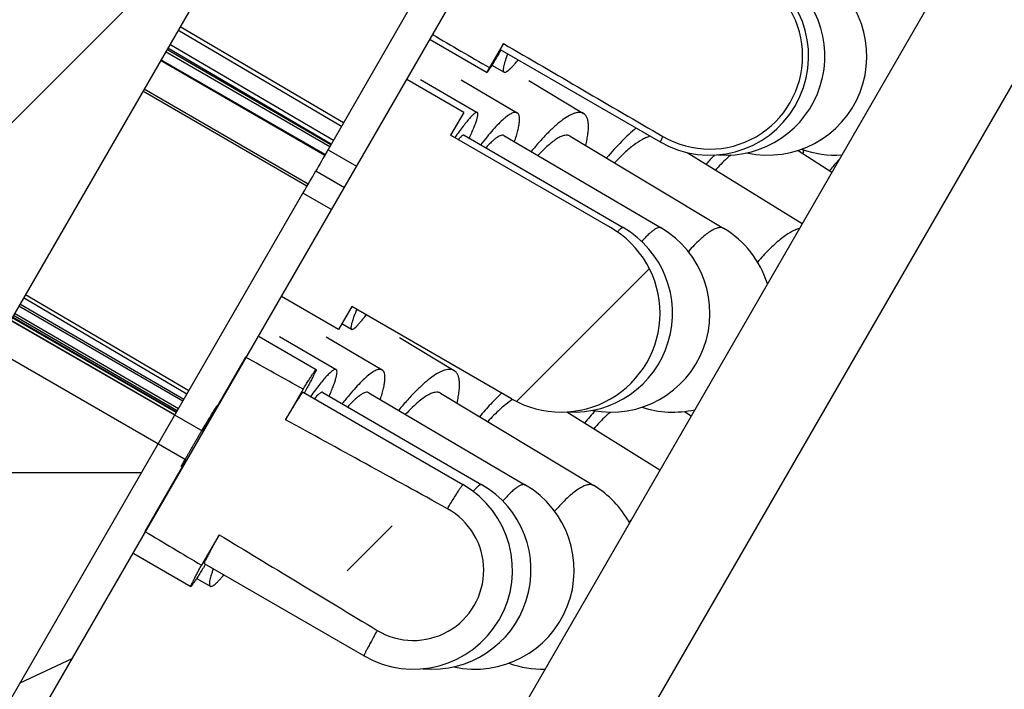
# Model space of a CAD drawing. Header units: millimetres. Extents: x 69 to 252, y -17 to 256.
# Tile 5 of 16: x 79 to 94, y 213 to 223. Entities that reach past the tile are written whole.
import ezdxf

# ---------------------------------------------------------------- set-up
doc = ezdxf.new("R2010")
doc.units = ezdxf.units.MM
doc.header["$LTSCALE"] = 23.1
doc.layers.get('0').update_dxf_attribs({"linetype": 'CONTINUOUS'})
doc.layers.add('00_COMPONENTS', color=7, linetype='CONTINUOUS')
pattern_1 = [(45, (0, 0), (-5.939696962, 5.939696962), [])]

msp = doc.modelspace()

# ---------------------------------------------------------------- hatches: boundary and pattern name
h = msp.add_hatch()
h.set_pattern_fill('DEFAULT__3', color=4, scale=8.4, angle=45, style=0, pattern_type=0)
h.set_pattern_definition(pattern_1)
edge = h.paths.add_edge_path()
edge.add_line((186.94010144, 210.3389332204), (184.74010144, 210.3389332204))
edge.add_line((186.94010144, 229.3389332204), (186.94010144, 210.3389332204))
edge.add_line((190.74010144, 229.3389332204), (186.94010144, 229.3389332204))
edge.add_line((190.74010144, 229.3389332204), (190.74010144, 231.3389332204))
edge.add_line((190.74010144, 231.3389332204), (191.1403398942, 231.3389332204))
edge.add_line((191.1403398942, 231.3389332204), (191.74010144, 230.7391938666))
edge.add_line((191.74010144, 230.7391938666), (191.74010144, 203.3389332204))
edge.add_line((191.74010144, 203.3389332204), (185.24010144, 203.3389332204))
edge.add_line((184.74010144, 203.8389332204), (185.24010144, 203.3389332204))
edge.add_line((184.74010144, 210.3389332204), (184.74010144, 203.8389332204))
edge = h.paths.add_edge_path()
edge.add_line((78.74010144, 210.3389332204), (76.54010144, 210.3389332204))
edge.add_line((78.74010144, 210.3389332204), (78.74010144, 203.8389332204))
edge.add_line((78.74010144, 203.8389332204), (78.24010144, 203.3389332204))
edge.add_line((78.24010144, 203.3389332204), (71.74010144, 203.3389332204))
edge.add_line((71.74010144, 230.7386726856), (71.74010144, 203.3389332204))
edge.add_line((72.3403841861, 231.3389332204), (71.74010144, 230.7386726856))
edge.add_line((72.3403841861, 231.3389332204), (72.74010144, 231.3389332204))
edge.add_line((72.74010144, 229.3389332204), (72.74010144, 231.3389332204))
edge.add_line((76.54010144, 229.3389332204), (72.74010144, 229.3389332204))
edge.add_line((76.54010144, 229.3389332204), (76.54010144, 210.3389332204))
h = msp.add_hatch()
h.set_pattern_fill('DEFAULT__4', color=4, scale=8.4, angle=45, style=0, pattern_type=0)
h.set_pattern_definition(pattern_1)
edge = h.paths.add_edge_path()
edge.add_line((190.54010144, 231.3389332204), (170.04010144, 231.3389332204))
edge.add_line((190.54010144, 229.6389332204), (190.54010144, 231.3389332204))
edge.add_line((190.24010144, 229.3389332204), (190.54010144, 229.6389332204))
edge.add_line((190.24010144, 229.3389332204), (186.74010144, 229.3389332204))
edge.add_line((186.74010144, 229.3389332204), (186.74010144, 216.3389332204))
edge.add_line((186.74010144, 216.3389332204), (185.74010144, 216.3389332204))
edge.add_line((185.74010144, 216.3389332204), (178.8118982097, 228.3389332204))
edge.add_line((175.04010144, 228.3389332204), (178.8118982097, 228.3389332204))
edge.add_line((175.04010144, 227.1389332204), (175.04010144, 228.3389332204))
edge.add_line((175.04010144, 227.1389332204), (174.74010144, 226.8389332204))
edge.add_line((170.54010144, 226.8389332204), (174.74010144, 226.8389332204))
edge.add_line((170.54010144, 226.8389332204), (170.24010144, 227.1389332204))
edge.add_line((170.24010144, 228.3389332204), (170.24010144, 227.1389332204))
edge.add_line((170.24010144, 228.3389332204), (168.54010144, 228.3389332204))
edge.add_line((168.54010144, 229.8389332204), (168.54010144, 228.3389332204))
edge.add_line((168.54010144, 229.8389332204), (170.04010144, 231.3389332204))
edge = h.paths.add_edge_path()
edge.add_line((93.44010144, 231.3389332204), (72.94010144, 231.3389332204))
edge.add_line((94.94010144, 229.8389332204), (93.44010144, 231.3389332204))
edge.add_line((94.94010144, 229.8389332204), (94.94010144, 228.3389332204))
edge.add_line((94.94010144, 228.3389332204), (93.24010144, 228.3389332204))
edge.add_line((93.24010144, 228.3389332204), (93.24010144, 227.1389332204))
edge.add_line((92.94010144, 226.8389332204), (93.24010144, 227.1389332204))
edge.add_line((88.74010144, 226.8389332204), (92.94010144, 226.8389332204))
edge.add_line((88.44010144, 227.1389332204), (88.74010144, 226.8389332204))
edge.add_line((88.44010144, 227.1389332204), (88.44010144, 228.3389332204))
edge.add_line((84.6683046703, 228.3389332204), (88.44010144, 228.3389332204))
edge.add_line((84.6683046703, 228.3389332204), (77.74010144, 216.3389332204))
edge.add_line((77.74010144, 216.3389332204), (76.74010144, 216.3389332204))
edge.add_line((76.74010144, 229.3389332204), (76.74010144, 216.3389332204))
edge.add_line((76.74010144, 229.3389332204), (73.24010144, 229.3389332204))
edge.add_line((73.24010144, 229.3389332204), (72.94010144, 229.6389332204))
edge.add_line((72.94010144, 229.6389332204), (72.94010144, 231.3389332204))
h = msp.add_hatch()
h.set_pattern_fill('DEFAULT__1', color=4, scale=7.9848027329, angle=205, style=0, pattern_type=0)
h.set_pattern_definition([(205, (0, 0), (3.3745234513, -7.2366888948), [])])
edge = h.paths.add_edge_path()
edge.add_line((185.74010144, 210.5889332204), (179.9748376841, 220.5746629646))
edge.add_line((185.3070887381, 210.3389332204), (185.74010144, 210.5889332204))
edge.add_line((185.3070887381, 210.3389332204), (179.5418249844, 220.324662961))
edge.add_line((179.9748376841, 220.5746629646), (179.5418249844, 220.324662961))
edge = h.paths.add_edge_path()
edge.add_line((179.5954236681, 221.2318273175), (175.74010144, 227.9094412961))
edge.add_line((179.162410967, 220.9818273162), (179.5954236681, 221.2318273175))
edge.add_line((179.162410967, 220.9818273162), (175.3070887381, 227.6594412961))
edge.add_line((175.3070887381, 227.6594412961), (175.74010144, 227.9094412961))
edge = h.paths.add_edge_path()
edge.add_line((77.74010144, 210.5889332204), (83.50528929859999, 220.5745315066))
edge.add_line((83.9383019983, 220.3245315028), (83.50528929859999, 220.5745315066))
edge.add_line((78.1731141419, 210.3389332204), (83.9383019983, 220.3245315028))
edge.add_line((78.1731141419, 210.3389332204), (77.74010144, 210.5889332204))
edge = h.paths.add_edge_path()
edge.add_line((83.88487769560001, 221.2319978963), (87.74010144, 227.9094412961))
edge.add_line((88.1731141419, 227.6594412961), (87.74010144, 227.9094412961))
edge.add_line((84.31789039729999, 220.9819978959), (88.1731141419, 227.6594412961))
edge.add_line((83.88487769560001, 221.2319978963), (84.31789039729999, 220.9819978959))
h = msp.add_hatch()
h.set_pattern_fill('DEFAULT__2', color=4, scale=8.4, angle=45, style=0, pattern_type=0)
h.set_pattern_definition(pattern_1)
edge = h.paths.add_edge_path()
edge.add_line((169.74010144, 227.7389332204), (168.54010144, 227.7389332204))
edge.add_line((169.74010144, 227.7389332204), (169.74010144, 225.2656590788))
edge.add_arc((171.74010144, 225.2656590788), 2, 180, 210)
edge.add_line((170.0080506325, 224.2656590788), (181.5127511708, 204.3389332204))
edge.add_arc((183.2448019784, 205.3389332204), 2, 210.0000000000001, 270.0000000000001)
edge.add_line((191.74010144, 203.3389332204), (183.2448019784, 203.3389332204))
edge.add_line((191.74010144, 203.3389332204), (191.74010144, 201.3389332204))
edge.add_line((191.74010144, 201.3389332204), (183.59010144, 201.3389332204))
edge.add_arc((183.59010144, 205.3389332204), 4, 209.9999999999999, 269.9999999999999)
edge.add_line((168.9420252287, 222.7101454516), (180.1259998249, 203.3389332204))
edge.add_arc((171.54010144, 224.2101454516), 3, 180, 210)
edge.add_line((168.54010144, 227.7389332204), (168.54010144, 224.2101454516))
edge = h.paths.add_edge_path()
edge.add_line((94.94010144, 227.7389332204), (93.74010144, 227.7389332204))
edge.add_line((94.94010144, 227.7389332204), (94.94010144, 224.2101454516))
edge.add_arc((91.94010144, 224.2101454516), 3, 330, 1.018e-13)
edge.add_line((94.53817765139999, 222.7101454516), (83.3542030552, 203.3389332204))
edge.add_arc((79.89010144, 205.3389332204), 4, 270, 330)
edge.add_line((79.89010144, 201.3389332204), (71.74010144, 201.3389332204))
edge.add_line((71.74010144, 203.3389332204), (71.74010144, 201.3389332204))
edge.add_line((80.2354009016, 203.3389332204), (71.74010144, 203.3389332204))
edge.add_arc((80.2354009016, 205.3389332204), 2, 270, 330)
edge.add_line((93.47215224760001, 224.2656590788), (81.9674517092, 204.3389332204))
edge.add_arc((91.74010144, 225.2656590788), 2, 330.0000000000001, 5.09e-14)
edge.add_line((93.74010144, 227.7389332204), (93.74010144, 225.2656590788))
h = msp.add_hatch()
h.set_pattern_fill('DEFAULT__6', color=4, scale=8.4, angle=45, style=0, pattern_type=0)
h.set_pattern_definition(pattern_1)
edge = h.paths.add_edge_path()
edge.add_line((87.9412032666, 225.2634364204), (90.3717622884, 223.872973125))
edge.add_arc((89.6719782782, 222.6500974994), 1.4089437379, 331.9027568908, 60.21988371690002)
edge.add_arc((89.6719782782, 222.6500974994), 1.4089437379, 239.7764031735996, 331.9027568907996)
edge.add_line((88.96275002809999, 221.4326749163), (86.5433853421, 222.8425259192))
edge.add_line((86.5433853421, 222.8425259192), (86.3320680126, 222.4765409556))
edge.add_line((86.3320680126, 222.4765409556), (85.4676112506, 222.9793699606))
edge.add_line((87.2848617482, 226.1267046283), (85.4676112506, 222.9793699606))
edge.add_line((87.2848617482, 226.1267046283), (88.1525205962, 225.629421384))
edge.add_line((88.1525205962, 225.629421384), (87.9412032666, 225.2634364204))
h = msp.add_hatch()
h.set_pattern_fill('DEFAULT__8', color=4, scale=8.4, angle=45, style=0, pattern_type=0)
h.set_pattern_definition(pattern_1)
edge = h.paths.add_edge_path()
edge.add_line((88.1688003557, 220.0519729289), (85.74392592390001, 221.4519673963))
edge.add_arc((87.41883215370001, 218.7529831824), 1.4999422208, 329.9856733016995, 60.00012828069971)
edge.add_arc((87.41883215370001, 218.7529831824), 1.4999422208, 239.9998695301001, 329.9856733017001)
edge.add_line((86.6688580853, 217.4539968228), (84.243990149, 218.8540025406))
edge.add_line((84.243990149, 218.8540025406), (84.0439833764, 218.507580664))
edge.add_line((84.0439833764, 218.507580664), (83.17795890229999, 219.0075823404))
edge.add_line((85.0779063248, 222.2983876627), (83.17795890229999, 219.0075823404))
edge.add_line((85.9439326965, 221.798389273), (85.0779063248, 222.2983876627))
edge.add_line((85.9439326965, 221.798389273), (85.74392592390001, 221.4519673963))
h = msp.add_hatch()
h.set_pattern_fill('DEFAULT__10', color=4, scale=8.4, angle=45, style=0, pattern_type=0)
h.set_pattern_definition(pattern_1)
edge = h.paths.add_edge_path()
edge.add_arc((-538.7154746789, -915.7978338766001), 1292.42998204, 61.11002569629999, 61.23420507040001)
edge.add_arc((85.18081863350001, 214.8558688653), 1.0646644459, 328.8658072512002, 61.11121762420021)
edge.add_arc((85.18081863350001, 214.8558688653), 1.0646644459, 238.8760067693, 328.8658072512)
edge.add_arc((740.3704335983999, 1300.0492326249), 1268.7073804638, 238.7518573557, 238.8783586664)
edge.add_line((82.2341323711, 215.3948961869), (81.9671567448, 214.9325998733))
edge.add_line((81.9671567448, 214.9325998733), (81.10820886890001, 215.4452414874))
edge.add_line((81.7350148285, 216.530621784), (81.10820886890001, 215.4452414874))
edge.add_line((77.4033360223, 219.0298653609), (81.7350148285, 216.530621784))
edge.add_line((77.4033360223, 219.0298653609), (77.6534354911, 219.4629388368))
edge.add_line((77.6534354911, 219.4629388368), (81.9851142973, 216.9636952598))
edge.add_line((82.6348228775, 218.0887338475), (81.9851142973, 216.9636952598))
edge.add_line((82.6348228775, 218.0887338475), (83.5081487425, 217.6009892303))
edge.add_line((83.5081487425, 217.6009892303), (83.2411731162, 217.1386929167))

# ---------------------------------------------------------------- linework, layer by layer
at = {"layer": '00_COMPONENTS', "color": 7}
for p, q in [((84.6683046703, 228.3389332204), (77.74010144, 216.3389332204)), ((83.88487769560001, 221.2319978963), (87.74010144, 227.9094412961)), ((78.1731141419, 210.3389332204), (88.1731141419, 227.6594412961)), ((87.2848617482, 226.1267046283), (85.4676112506, 222.9793699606)), ((93.47215224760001, 224.2656590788), (81.9674517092, 204.3389332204)), ((84.1197183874, 221.6387539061), (81.6406658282, 223.094908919)), ((84.0891600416, 221.5858252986), (81.6101074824, 223.0419803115)), ((85.4312746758, 222.9046800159), (86.29723527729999, 222.4046800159)), ((85.4702031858, 222.9778621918), (85.4676112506, 222.9793699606)), ((83.9288688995, 221.3078657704), (81.4415853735, 222.7500914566)), ((83.9345573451, 221.3165757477), (81.454871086, 222.7731029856)), ((83.9655105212, 221.3692724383), (81.4854294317, 222.8260315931)), ((86.5433853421, 222.8425259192), (86.3320680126, 222.4765409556)), ((86.49724650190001, 222.7510836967), (88.9219361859, 221.3510836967)), ((83.90991674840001, 221.2751806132), (81.4226941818, 222.7173709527)), ((94.53817765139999, 222.7101454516), (83.3542030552, 203.3389332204)), ((83.8348274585, 221.1453083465), (81.34500445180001, 222.5828083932)), ((83.8421606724, 221.1580098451), (81.3523376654, 222.5955098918)), ((86.3689188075, 222.5141869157), (86.553296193, 222.4071022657)), ((85.9439326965, 221.798389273), (85.0779063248, 222.2983876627)), ((85.2854130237, 222.2966567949), (86.14772034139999, 221.7966567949)), ((85.9035236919, 222.2912675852), (86.7547560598, 221.7912675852)), ((86.92729017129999, 222.2819927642), (87.7601851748, 221.7819927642)), ((83.5653290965, 220.6767992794), (81.0774412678, 222.1193753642)), ((83.586116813, 220.7117996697), (81.095112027, 222.149982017)), ((85.9439326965, 221.798389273), (85.74392592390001, 221.4519673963)), ((88.1688003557, 220.0519729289), (85.74392592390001, 221.4519673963)), ((85.94707461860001, 221.4506202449), (88.3615351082, 220.0506202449)), ((86.5521662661, 221.4463656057), (88.9356168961, 220.0463656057)), ((87.5543072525, 221.4390433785), (89.8864132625, 220.0390433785)), ((83.88487769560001, 221.2319978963), (84.31789039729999, 220.9819978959)), ((89.3306520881, 221.189679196), (91.0732364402, 220.1106150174)), ((91.011388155, 221.221628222), (91.5238323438, 220.8910700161)), ((91.0956605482, 221.2004151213), (91.08309621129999, 221.1753720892)), ((84.3179497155, 220.9820993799), (84.3145871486, 220.9761871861)), ((83.7004792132, 220.9098811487), (84.1334777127, 220.6598811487)), ((77.74010144, 210.5889332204), (83.50528929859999, 220.5745315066)), ((83.5071454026, 220.577692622), (83.50528929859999, 220.5745315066)), ((83.9383019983, 220.3245315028), (83.50528929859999, 220.5745315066)), ((83.9401734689, 220.3277187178), (83.9383019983, 220.3245315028)), ((77.6534354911, 219.4629388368), (81.9851142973, 216.9636952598)), ((77.4033360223, 219.0298653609), (81.7350148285, 216.530621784)), ((81.7728073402, 217.5737847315), (79.2958635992, 219.0335923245)), ((81.6990335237, 217.446004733), (79.21316056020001, 218.8903464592)), ((81.7451041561, 217.5258014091), (79.2681604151, 218.9856090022)), ((84.0439833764, 218.507580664), (83.17795890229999, 219.0075823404)), ((81.5998619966, 217.2742346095), (79.1139890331, 218.7185763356)), ((81.61617310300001, 217.3024862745), (79.1303001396, 218.7468280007)), ((81.6827224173, 217.417753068), (79.1968494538, 218.8620947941)), ((84.243990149, 218.8540025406), (84.0439833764, 218.507580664)), ((86.6688580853, 217.4539968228), (84.243990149, 218.8540025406)), ((81.56281422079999, 217.2100659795), (79.0731514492, 218.6478435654)), ((81.5834513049, 217.2458104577), (79.0937885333, 218.6835880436)), ((81.5885094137, 217.2545713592), (79.0988466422, 218.6923489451)), ((84.0942914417, 218.5947167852), (84.24158597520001, 218.5093095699)), ((82.840952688, 218.4012112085), (83.7067551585, 217.9012112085)), ((83.1473754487, 218.3987004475), (84.0079311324, 217.8987004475)), ((83.85857484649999, 218.3927399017), (84.7069550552, 217.8927399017)), ((84.9691326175, 218.3830456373), (85.7985066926, 217.8830456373)), ((82.6348228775, 218.0887338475), (81.9851142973, 216.9636952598)), ((83.5081487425, 217.6009892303), (83.2411731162, 217.1386929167)), ((83.5067165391, 217.5548233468), (85.93096345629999, 216.1548233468)), ((83.8069799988, 217.5528411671), (86.21653591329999, 216.1528411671)), ((84.5038595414, 217.548135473), (86.8793241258, 216.148135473)), ((85.591987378, 217.5404821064), (87.91423478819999, 216.1404821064)), ((87.5035074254, 217.2554469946), (88.9170707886, 216.3760265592)), ((89.2922862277, 217.2640288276), (89.39232789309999, 217.1991960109)), ((81.7350148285, 216.530621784), (81.10820886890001, 215.4452414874)), ((76.74010144, 216.3389332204), (81.0598654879, 216.3389332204)), ((82.2341323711, 215.3948961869), (81.9671567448, 214.9325998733)), ((80.9405858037, 215.1105265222), (81.8063882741, 214.6105265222)), ((82.0064268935, 214.9569143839), (84.4306738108, 213.5569143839)), ((82.0258018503, 214.9446894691), (82.0181468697, 214.9321857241)), ((81.8934778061, 214.7323889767), (82.0988953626, 214.6130372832))]:
    msp.add_line(p, q, dxfattribs=at)
at = {"layer": '00_COMPONENTS', "color": 4}
for p, q in [((81.9673932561, 216.9642075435), (82.0212274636, 217.055464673)), ((81.8226984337, 216.7153317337), (81.8519864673, 216.7660936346)), ((81.6589168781, 216.4275094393), (81.70992517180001, 216.5179649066)), ((81.7099251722, 216.5179649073), (81.7233765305, 216.5416805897))]:
    msp.add_line(p, q, dxfattribs=at)
at = {"layer": '00_COMPONENTS', "color": 7}
for centre, radius, start, end in [((89.6719782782, 222.6500974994), 1.5, 239.9981434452, 59.99814344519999), ((89.9180397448, 222.6500974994), 1.5, 265.4140539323, 59.8523834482), ((90.55458253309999, 222.6500974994), 1.5, 257.7761109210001, 59.469299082), ((89.6719782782, 222.6500974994), 1.4089437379, 239.7764031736, 60.21988371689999), ((92.8068901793, 218.3649038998), 4.1413405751, 137.7008822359, 140.2999573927), ((91.57566341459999, 222.6500974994), 1.5, 250.1064875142, 273.8293879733), ((89.65922514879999, 221.3321622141), 1.4424645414, 354.7596028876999, 355.9060817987), ((94.4917387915, 218.4904525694), 3.858529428, 137.7457674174, 141.0963609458), ((37.3528241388, 247.6609334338), 53.5137732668, 329.5948034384, 330.0072127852), ((87.41883215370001, 218.7529831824), 1.4999422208, 239.9998695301, 60.0001282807), ((87.6091136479, 218.7529831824), 1.5, 266.4555018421, 59.89314072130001), ((88.17590516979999, 218.7529831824), 1.5, 259.1503242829, 59.5707190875), ((89.11437105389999, 218.7529831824), 1.5, 17.276485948, 59.02294244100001), ((87.35320294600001, 216.4303084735), 1.2161545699, 123.7695274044, 124.0603453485), ((87.3371750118, 216.4542964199), 1.1873046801, 123.3569833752, 123.7700138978), ((90.9324681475, 214.4964293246), 4.0861494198, 137.1953016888, 140.6409231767), ((89.11437105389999, 218.7529831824), 1.5, 251.7820812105, 282.7455160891), ((85.18081863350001, 214.8558688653), 1.5, 239.9936121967, 59.99361219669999), ((85.4629691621, 214.8558688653), 1.5, 264.6492688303, 59.84255867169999), ((86.1177159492, 214.8558688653), 1.5, 257.4287326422, 59.48667165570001), ((87.13978735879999, 214.8558688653), 1.5, 28.69883403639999, 58.9157262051), ((85.18081863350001, 214.8558688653), 1.0646644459, 238.8760067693, 61.11121762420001), ((87.13978735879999, 214.8558688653), 1.5, 250.093463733, 271.3081551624)]:
    msp.add_arc(centre, radius, start, end, dxfattribs=at)
at = {"layer": '00_COMPONENTS', "color": 4}
msp.add_arc((91.2525703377, 213.2655985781), 3.6385132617, 139.5304798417, 140.3805028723, dxfattribs=at)
at = {"layer": '00_COMPONENTS', "color": 7}
for centre, major_axis, ratio, start_param, end_param in [((131.74010144, 198.3602377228), (155.313261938, -89.67686386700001), 0.0105941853, -1.8671795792, -1.8613717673), ((131.74010144, 198.3602377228), (122.6157331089, -70.79752410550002), 0.0105941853, -1.9421793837, -1.9210409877), ((131.74010144, 187.9679328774), (83.73680596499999, -48.3579158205), 0.0196489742, 2.1959181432, 2.2087335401), ((131.74010144, 187.9679328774), (66.10800470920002, -38.17730196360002), 0.0196489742, 2.352603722, 2.4057245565), ((131.74010144, 187.9679328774), (83.73680596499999, -48.3579158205), 0.0196489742, -2.2087335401, -2.1959181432), ((131.74010144, 187.9679328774), (66.10800470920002, -38.17730196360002), 0.0196489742, -2.4057245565, -2.352603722)]:
    msp.add_ellipse(centre, major_axis=major_axis, ratio=ratio, start_param=start_param, end_param=end_param, dxfattribs=at)
for points, knots in [([(86.5433853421, 222.8425259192), (86.5396145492, 222.8355646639), (86.5325787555, 222.8225222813), (86.52284140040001, 222.8042667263), (86.5146596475, 222.7886938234), (86.50804889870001, 222.7758344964), (86.5030310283, 222.7657465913), (86.49986891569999, 222.7590097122), (86.4981899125, 222.7550603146), (86.49746645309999, 222.7530614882), (86.49714127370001, 222.7519488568), (86.49709019, 222.7511772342), (86.49724804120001, 222.7510863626)], [0, 0, 0, 0, 0.2314352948, 0.4332100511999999, 0.6048088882, 0.7457386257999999, 0.8557139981, 0.9345957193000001, 0.9623553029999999, 0.9823448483, 0.9946755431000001, 1, 1, 1, 1]), ([(86.5076634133, 222.7444317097), (86.4921394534, 222.7183727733), (86.4628881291, 222.6693908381), (86.42168385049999, 222.6008419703), (86.3907687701, 222.5498417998), (86.36889768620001, 222.5140960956), (86.3547594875, 222.4911583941), (86.3421431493, 222.4708750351), (86.33106999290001, 222.453279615), (86.32156183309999, 222.4384035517), (86.3136308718, 222.4262635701), (86.30731038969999, 222.4168941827), (86.302981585, 222.4108206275), (86.300336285, 222.4074120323), (86.29892821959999, 222.4058178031), (86.2980795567, 222.4049658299), (86.2974034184, 222.4045841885), (86.2972355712, 222.4046805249)], [0, 0, 0, 0, 0.2275132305, 0.4279218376, 0.5998974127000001, 0.6748387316, 0.7422421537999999, 0.8020003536, 0.8540069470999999, 0.8981732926, 0.9344359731, 0.962736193, 0.9830308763, 0.9901791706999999, 0.995339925, 0.9985484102, 1, 1, 1, 1]), ([(86.6092169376, 222.6861558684), (86.6016394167, 222.666623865), (86.5877854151, 222.6297300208), (86.5698599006, 222.5774000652), (86.55612774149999, 222.5317600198), (86.54665087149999, 222.4929450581), (86.54196274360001, 222.4649533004), (86.5407295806, 222.4459553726), (86.54097681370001, 222.4283861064), (86.5447744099, 222.4120500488), (86.5532962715, 222.4071024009)], [0, 0, 0, 0, 0.2152136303, 0.4047884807, 0.5680983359, 0.7047458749, 0.8147153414, 0.8599004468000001, 0.8987743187, 1, 1, 1, 1]), ([(86.2972355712, 222.4046805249), (86.2970965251, 222.4047603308), (86.2970364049, 222.4053624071), (86.2974256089, 222.4069907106), (86.2987460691, 222.4105735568), (86.3012822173, 222.4162803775), (86.30505692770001, 222.4242353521), (86.3100612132, 222.4343028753), (86.31629825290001, 222.4465174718), (86.3237570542, 222.4608389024), (86.3291645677, 222.4710741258), (86.3320680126, 222.4765409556)], [0, 0, 0, 0, 0.0060045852, 0.0185914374, 0.0663806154, 0.1450213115, 0.2546326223, 0.3951825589, 0.5664565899, 0.7681622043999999, 1, 1, 1, 1]), ([(86.5532962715, 222.4071024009), (86.5618243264, 222.4021511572), (86.5779074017, 222.4069541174), (86.5933003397, 222.4154586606), (86.60920445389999, 222.4259570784), (86.6312140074, 222.4439220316), (86.66025666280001, 222.4714210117), (86.69312565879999, 222.5060050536), (86.7297284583, 222.5475551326), (86.7549330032, 222.5779051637), (86.76815534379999, 222.594183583)], [0, 0, 0, 0, 0.1011972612, 0.1400732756, 0.1852566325, 0.2952225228, 0.4318781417, 0.595188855, 0.7847829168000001, 1, 1, 1, 1]), ([(86.1477196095, 221.7966555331), (86.14559893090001, 221.7978859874), (86.1398440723, 221.7990657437), (86.13028820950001, 221.7966869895), (86.11904130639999, 221.7910459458), (86.1058907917, 221.7819877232), (86.0907957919, 221.7695153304), (86.07376877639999, 221.7536058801), (86.0548414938, 221.7342814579), (86.0254745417, 221.7021802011), (85.9845703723, 221.6535935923), (85.93098938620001, 221.5853106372), (85.871029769, 221.5047476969), (85.8295250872, 221.4466270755), (85.8077602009, 221.4156580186)], [0, 0, 0, 0, 0.0141573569, 0.0321448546, 0.0559866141, 0.0865328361, 0.1241491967, 0.1689702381, 0.2210283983, 0.2803039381, 0.4201581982, 0.5876308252, 0.7814303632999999, 1, 1, 1, 1]), ([(86.02812975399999, 221.4041309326), (86.0406514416, 221.4319729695), (86.0638096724, 221.4845987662), (86.09473674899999, 221.5591749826), (86.11960240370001, 221.6241688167), (86.13824415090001, 221.6791444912), (86.1492754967, 221.7187111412), (86.1545257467, 221.7451132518), (86.15656284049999, 221.7607708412), (86.1570161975, 221.7737453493), (86.15586534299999, 221.7840774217), (86.15306254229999, 221.7919334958), (86.1495909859, 221.7955697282), (86.1477196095, 221.7966555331)], [0, 0, 0, 0, 0.2188135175, 0.4120759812, 0.5786255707, 0.7174878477, 0.8280671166, 0.8727065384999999, 0.9103288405, 0.9411336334, 0.9655425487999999, 0.9844924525, 1, 1, 1, 1]), ([(86.7547550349, 221.7912658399), (86.7498553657, 221.7941432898), (86.73833649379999, 221.7983321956), (86.7187562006, 221.7988839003), (86.6966882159, 221.7942902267), (86.6720581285, 221.7847279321), (86.6448223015, 221.7702413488), (86.6023562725, 221.7426064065), (86.5436054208, 221.6950395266), (86.4676433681, 221.6226351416), (86.38330503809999, 221.5323666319), (86.2916278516, 221.4253011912), (86.22946016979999, 221.3474212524), (86.1972767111, 221.3059586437)], [0, 0, 0, 0, 0.0223120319, 0.0470456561, 0.0759992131, 0.1102673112, 0.1504713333, 0.1969284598, 0.3090311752, 0.4466386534, 0.6087801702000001, 0.793897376, 1, 1, 1, 1]), ([(86.71257475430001, 221.3526337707), (86.722613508, 221.3820607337), (86.7407127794, 221.4379764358), (86.7630031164, 221.5178294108), (86.7787799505, 221.5884141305), (86.7879949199, 221.6493256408), (86.7906153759, 221.7002064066), (86.7871610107, 221.7362653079), (86.7802756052, 221.759327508), (86.77368226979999, 221.7728813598), (86.7652897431, 221.7837317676), (86.7583770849, 221.789138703), (86.7547550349, 221.7912658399)], [0, 0, 0, 0, 0.2033061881, 0.3842030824, 0.5419127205, 0.6759867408, 0.7864986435, 0.8745317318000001, 0.9110354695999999, 0.9433560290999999, 0.9725338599, 1, 1, 1, 1]), ([(87.7601851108, 221.7819926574), (87.75190809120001, 221.7869608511), (87.7333129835, 221.7948777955), (87.70202960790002, 221.7994726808), (87.66729393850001, 221.7971778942), (87.6292283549, 221.7882034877), (87.58788466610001, 221.7726616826), (87.52507883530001, 221.741546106), (87.4396565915, 221.6852427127), (87.3315393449, 221.5968901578), (87.21445694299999, 221.4855131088), (87.09028694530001, 221.3528332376), (87.0075672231, 221.2555968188), (86.9652817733, 221.2038913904)], [0, 0, 0, 0, 0.02818372, 0.0581876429, 0.0915127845, 0.1292158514, 0.1719763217, 0.2201898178, 0.3335855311, 0.4696864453, 0.6274316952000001, 0.804993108, 1, 1, 1, 1]), ([(87.79162725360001, 221.2970754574), (87.79936205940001, 221.3281095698), (87.81273997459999, 221.3874038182), (87.8268914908, 221.4725350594), (87.8340317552, 221.5487604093), (87.83412864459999, 221.615646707), (87.8271544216, 221.6728766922), (87.81299186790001, 221.7202724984), (87.7912786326, 221.7576008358), (87.77096873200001, 221.7755199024), (87.7601851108, 221.7819926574)], [0, 0, 0, 0, 0.1879389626, 0.3569943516, 0.5067777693, 0.6373294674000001, 0.7493080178, 0.8444366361, 0.9260954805, 1, 1, 1, 1]), ([(88.55852502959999, 221.5613146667), (88.48105086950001, 221.4982878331), (88.3244386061, 221.3525425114), (88.18176074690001, 221.1934888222), (88.1089652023, 221.1063128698)], [0, 0, 0, 0, 0.4679076, 1, 1, 1, 1]), ([(85.9470734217, 221.4506181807), (85.9454190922, 221.4515775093), (85.9409490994, 221.4525139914), (85.9335130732, 221.4507161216), (85.9247750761, 221.4463877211), (85.91456791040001, 221.4394244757), (85.9028574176, 221.4298267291), (85.8838479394, 221.4121699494), (85.8695496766, 221.3968963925), (85.8596040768, 221.3858053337)], [0, 0, 0, 0, 0.0509167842, 0.1153452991, 0.2005382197, 0.3095259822, 0.4436119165, 0.603360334, 1, 1, 1, 1]), ([(86.5521656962, 221.4463646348), (86.546464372, 221.4497119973), (86.5316906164, 221.4535584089), (86.5068017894, 221.4494768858), (86.47809643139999, 221.4373822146), (86.44521034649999, 221.4172459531), (86.4081656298, 221.3891434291), (86.36713846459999, 221.3531547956), (86.3223754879, 221.3094750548), (86.29195457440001, 221.2772187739), (86.27613412, 221.2598995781)], [0, 0, 0, 0, 0.0571908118, 0.1264315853, 0.2147611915, 0.3252882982, 0.4591621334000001, 0.6165576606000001, 0.7970856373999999, 1, 1, 1, 1]), ([(87.55430712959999, 221.439043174), (87.54890983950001, 221.4422839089), (87.53707905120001, 221.4476704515), (87.50974712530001, 221.4535272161), (87.4693431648, 221.4502231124), (87.41655264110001, 221.4320414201), (87.3571571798, 221.4001492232), (87.2915712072, 221.354738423), (87.2203426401, 221.2962096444), (87.144231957, 221.2251255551), (87.0932321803, 221.1723932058), (87.0670051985, 221.1441506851)], [0, 0, 0, 0, 0.0316252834, 0.0646750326, 0.1394966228, 0.2314638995, 0.3436651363, 0.4771032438, 0.6316302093, 0.8063841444, 1, 1, 1, 1]), ([(88.7706030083, 221.4387923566), (88.7513566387, 221.4332002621), (88.7113417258, 221.4183912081), (88.6261747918, 221.3760624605), (88.5121798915, 221.2992662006), (88.37141870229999, 221.1792459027), (88.27838661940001, 221.0849239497), (88.2306771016, 221.033229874)], [0, 0, 0, 0, 0.0881763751, 0.1871560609, 0.4178774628, 0.6905146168, 1, 1, 1, 1]), ([(83.8848777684, 221.2319978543), (83.88873623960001, 221.2387004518), (83.7624776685, 221.0169504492), (83.7584157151, 221.0103619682), (83.7004792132, 220.9098811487)], [0, 0, 0, 0, 0.0625104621, 1, 1, 1, 1]), ([(89.9900266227, 221.1524855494), (89.97060965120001, 221.1354091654), (89.89068527, 221.0626729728), (89.81542448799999, 220.984878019), (89.76056265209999, 220.9236703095)], [0, 0, 0, 0, 0.2393039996, 1, 1, 1, 1]), ([(84.3207788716, 218.809496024), (84.311760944, 218.7882129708), (84.295162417, 218.7480406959), (84.2732370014, 218.6911522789), (84.25592547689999, 218.6416602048), (84.2432675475, 218.599791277), (84.2353202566, 218.5657552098), (84.2322202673, 218.5421674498), (84.232670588, 218.5274015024), (84.23419156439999, 218.5193202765), (84.2369839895, 218.5131155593), (84.2399867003, 218.5102376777), (84.2415866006, 218.5093106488)], [0, 0, 0, 0, 0.2182166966, 0.4103149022, 0.5754881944, 0.7131332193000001, 0.8229874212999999, 0.9053437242, 0.9366951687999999, 0.9620897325, 0.9825436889, 1, 1, 1, 1]), ([(84.2415866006, 218.5093106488), (84.2431864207, 218.5083836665), (84.2471749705, 218.5072095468), (84.2539450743, 218.5078642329), (84.26171329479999, 218.5105559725), (84.2747482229, 218.5175007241), (84.2936767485, 218.5319031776), (84.3192631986, 218.5557018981), (84.3493048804, 218.5874776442), (84.3836519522, 218.6270764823), (84.42212281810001, 218.6743529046), (84.4487371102, 218.7087049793), (84.4627249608, 218.7270992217)], [0, 0, 0, 0, 0.0174598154, 0.0379117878, 0.06330183, 0.0946587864, 0.1770182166, 0.2868688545, 0.4245183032, 0.5896839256, 0.7817864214, 1, 1, 1, 1]), ([(83.5081487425, 217.6009892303), (83.5224763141, 217.6243093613), (83.5495035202, 217.6680948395), (83.5877072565, 217.7292285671), (83.6208313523, 217.7813813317), (83.6452609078, 217.8190083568), (83.6621590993, 217.8443503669), (83.6726941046, 217.8597990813), (83.6818100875, 217.8727952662), (83.68955131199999, 217.8833563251), (83.6957381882, 217.8913826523), (83.7007525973, 217.8971121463), (83.7037579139, 217.9001572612), (83.7061606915, 217.9015521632), (83.706754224, 217.9012095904)], [0, 0, 0, 0, 0.2275463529, 0.4277849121, 0.5993273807, 0.7411931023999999, 0.8007358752, 0.852569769, 0.8966134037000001, 0.9328099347, 0.9611366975, 0.9815993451, 0.9943025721, 1, 1, 1, 1]), ([(83.706754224, 217.9012095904), (83.7073985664, 217.9008376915), (83.7072780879, 217.8977439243), (83.7059878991, 217.8932296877), (83.70315920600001, 217.8852210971), (83.69879466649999, 217.874827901), (83.692835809, 217.8615133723), (83.6852986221, 217.8455250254), (83.6761863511, 217.8268072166), (83.6610507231, 217.7964821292), (83.6382568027, 217.7521148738), (83.6063198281, 217.6913806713), (83.5686130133, 217.6208738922), (83.5414510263, 217.5707257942), (83.526958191, 217.5440959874)], [0, 0, 0, 0, 0.0055698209, 0.0182614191, 0.0387653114, 0.0671690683, 0.1034737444, 0.1476454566, 0.1996114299, 0.2592893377, 0.401399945, 0.573025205, 0.7730185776, 1, 1, 1, 1]), ([(84.0079306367, 217.8986995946), (84.00525976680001, 217.9002523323), (83.9983523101, 217.9020306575), (83.9867091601, 217.9001273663), (83.9732275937, 217.8945018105), (83.9576877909, 217.8851127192), (83.9400391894, 217.8719590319), (83.9202912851, 217.8550283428), (83.8984834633, 217.834341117), (83.86487453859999, 217.7998852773), (83.8183843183, 217.7474906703), (83.7579120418, 217.6736137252), (83.6907124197, 217.5863579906), (83.6444219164, 217.5233058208), (83.620219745, 217.4897175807)], [0, 0, 0, 0, 0.0161033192, 0.0356141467, 0.0605523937, 0.0918760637, 0.130021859, 0.175169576, 0.2273843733, 0.2866523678, 0.4260092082, 0.5923170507, 0.784209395, 1, 1, 1, 1]), ([(83.9050927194, 217.4961933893), (83.917073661, 217.5243795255), (83.9391322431, 217.5777152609), (83.9681900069, 217.6534433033), (83.99108433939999, 217.7196448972), (84.0077192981, 217.775904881), (84.0180006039, 217.821840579), (84.0217515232, 217.8537968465), (84.0207771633, 217.87386216), (84.0184558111, 217.8849166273), (84.0143962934, 217.893429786), (84.0101759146, 217.8973942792), (84.0079306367, 217.8986995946)], [0, 0, 0, 0, 0.2157133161, 0.4064805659, 0.5712035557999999, 0.7089963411, 0.8194087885, 0.9026130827, 0.9345049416, 0.9605205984, 0.9817076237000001, 1, 1, 1, 1]), ([(84.7069539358, 217.8927380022), (84.7014326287, 217.8959918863), (84.6885888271, 217.9008340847), (84.6667867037, 217.9019947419), (84.6422922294, 217.8976207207), (84.6150668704, 217.8878978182), (84.5850790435, 217.8728896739), (84.5385651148, 217.8440632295), (84.47445497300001, 217.7940433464), (84.3919342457, 217.7175450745), (84.3007783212, 217.6220291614), (84.20218517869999, 217.5087042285), (84.13556515, 217.4261792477), (84.10116231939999, 217.3822629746)], [0, 0, 0, 0, 0.0234280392, 0.0491515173, 0.0789136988, 0.1138148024, 0.1544935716, 0.2012811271, 0.3136555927, 0.4510254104, 0.6123749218, 0.7960643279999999, 1, 1, 1, 1]), ([(84.6786766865, 217.4453784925), (84.6882797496, 217.4751115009), (84.7054881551, 217.531668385), (84.7262438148, 217.6125295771), (84.7403992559, 217.6841919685), (84.7478985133, 217.7462227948), (84.7487438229, 217.7983423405), (84.742858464, 217.8404601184), (84.7299624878, 217.8728949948), (84.7149995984, 217.887996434), (84.7069539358, 217.8927380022)], [0, 0, 0, 0, 0.2004503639, 0.37914165, 0.5353631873, 0.6687498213, 0.7795092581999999, 0.8688858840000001, 0.9400874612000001, 1, 1, 1, 1]), ([(85.798506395, 217.8830451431), (85.7895871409, 217.888421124), (85.7696141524, 217.897048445), (85.73604715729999, 217.9023307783), (85.6988265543, 217.9003428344), (85.6581011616, 217.8912993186), (85.61394679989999, 217.8753154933), (85.54706191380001, 217.8431111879), (85.4562913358, 217.7844855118), (85.34173839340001, 217.6921755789), (85.2181600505, 217.5757174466), (85.08764461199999, 217.437012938), (85.0009640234, 217.3352975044), (84.95675973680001, 217.2812401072)], [0, 0, 0, 0, 0.0288398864, 0.0594527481, 0.0933108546, 0.1314605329, 0.1745833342, 0.2230728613, 0.3367680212, 0.4728058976, 0.6300624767, 0.8066198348, 1, 1, 1, 1]), ([(85.8409959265, 217.3906011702), (85.84839628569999, 217.4219029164), (85.8610809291, 217.4817607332), (85.87403138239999, 217.5677599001), (85.87988097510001, 217.6449087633), (85.87860551, 217.7127682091), (85.8701675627, 217.7710078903), (85.85445359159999, 217.8194212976), (85.83113023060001, 217.8577099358), (85.8098120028, 217.8762308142), (85.798506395, 217.8830451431)], [0, 0, 0, 0, 0.1856931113, 0.3530486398, 0.5017388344, 0.6318609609, 0.7441311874, 0.8403260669, 0.9237911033, 1, 1, 1, 1]), ([(83.2411731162, 217.1386929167), (83.260133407, 217.170216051), (83.2960773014, 217.2297402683), (83.3470451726, 217.3132899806), (83.3856833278, 217.37581513), (83.41327376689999, 217.419841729), (83.43124938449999, 217.4482135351), (83.4473862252, 217.4733418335), (83.4616375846, 217.4951572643), (83.4739672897, 217.5136053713), (83.4843247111, 217.5286309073), (83.49271510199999, 217.5402243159), (83.4990062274, 217.5483195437), (83.5031876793, 217.5529071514), (83.5054580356, 217.554723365), (83.5064491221, 217.5549755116), (83.5067156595, 217.5548218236)], [0, 0, 0, 0, 0.2231895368, 0.4218847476, 0.5937927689, 0.6691314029, 0.7371227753, 0.7975731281, 0.8503176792, 0.8952269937, 0.9321784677, 0.9610875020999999, 0.9819116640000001, 0.9946696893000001, 0.9981332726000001, 1, 1, 1, 1]), ([(83.8069788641, 217.5528392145), (83.80453049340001, 217.5542622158), (83.7978972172, 217.5556403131), (83.7868768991, 217.5529308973), (83.773928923, 217.5464646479), (83.75881905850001, 217.5360760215), (83.74151620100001, 217.5217769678), (83.7220494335, 217.5035563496), (83.70047680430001, 217.4814548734), (83.68566664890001, 217.4651899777), (83.6779039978, 217.4564409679)], [0, 0, 0, 0, 0.050936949, 0.1155176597, 0.2009597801, 0.310248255, 0.4446096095, 0.6044033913, 0.7896173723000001, 1, 1, 1, 1]), ([(84.5038587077, 217.5481340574), (84.4971687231, 217.5520754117), (84.4799026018, 217.5566762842), (84.4507852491, 217.5521458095), (84.4172801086, 217.538298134), (84.3790131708, 217.5151285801), (84.33604034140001, 217.4827586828), (84.2886151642, 217.4413077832), (84.2370651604, 217.3910475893), (84.2021229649, 217.3539268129), (84.18398783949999, 217.3340121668)], [0, 0, 0, 0, 0.0580704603, 0.1280501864, 0.2169303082, 0.3278066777, 0.4617480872, 0.6188443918, 0.7985610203, 1, 1, 1, 1]), ([(85.5919873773, 217.5404821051), (85.5860584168, 217.5440565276), (85.5730668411, 217.550007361), (85.5430697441, 217.5565348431), (85.4987500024, 217.553066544), (85.4408954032, 217.5333181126), (85.3759410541, 217.4985684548), (85.3044081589, 217.4490643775), (85.2269658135, 217.3852997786), (85.1445204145, 217.3079545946), (85.0894273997, 217.2505830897), (85.0611557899, 217.219883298)], [0, 0, 0, 0, 0.0319158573, 0.0652491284, 0.140600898, 0.2330213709, 0.345552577, 0.4791243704, 0.633472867, 0.8076016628, 1, 1, 1, 1]), ([(86.5177698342, 217.541564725), (86.46038801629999, 217.4881561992), (86.34529115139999, 217.3722347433), (86.23770364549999, 217.2493846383), (86.1835479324, 217.1841133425)], [0, 0, 0, 0, 0.4803262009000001, 1, 1, 1, 1]), ([(86.67207641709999, 217.4378294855), (86.6422609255, 217.4176733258), (86.58151214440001, 217.3726496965), (86.4565742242, 217.2663291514), (86.36646887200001, 217.1750204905), (86.3069072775, 217.1096313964)], [0, 0, 0, 0, 0.2194792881, 0.4605951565, 1, 1, 1, 1]), ([(88.16680081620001, 217.2537055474), (88.1453422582, 217.2349405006), (88.056959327, 217.1546763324), (87.97423214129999, 217.0682744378), (87.9141670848, 217.0000924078)], [0, 0, 0, 0, 0.2388005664, 1, 1, 1, 1]), ([(82.2341323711, 215.3948961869), (82.2163057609, 215.3627189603), (82.18271461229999, 215.3018359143), (82.13582314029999, 215.2159319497), (82.1009791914, 215.151215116), (82.07663616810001, 215.1053134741), (82.0610467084, 215.0755637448), (82.0473473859, 215.0490277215), (82.0355751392, 215.0257805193), (82.0257590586, 215.0058807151), (82.01792150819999, 214.9893999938), (82.0120736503, 214.9763383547), (82.0082066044, 214.9668431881), (82.00632278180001, 214.9609285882), (82.00588418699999, 214.9580542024), (82.00616156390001, 214.9570699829), (82.0064279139, 214.9569161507)], [0, 0, 0, 0, 0.2231863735, 0.4218854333, 0.5937935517, 0.6691310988, 0.7371217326, 0.7975735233, 0.8503176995, 0.8952264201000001, 0.932179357, 0.961087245, 0.9819107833, 0.9946707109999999, 0.9981338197, 1, 1, 1, 1]), ([(81.8063892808, 214.6105282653), (81.80579582, 214.6108706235), (81.8058025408, 214.6136496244), (81.8069389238, 214.6177741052), (81.8093947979, 214.6249813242), (81.813254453, 214.6343514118), (81.8185326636, 214.6463350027), (81.8252331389, 214.6607264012), (81.8333482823, 214.6775725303), (81.8468518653, 214.704874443), (81.8672319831, 214.7448399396), (81.8958480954, 214.7995969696), (81.9297039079, 214.8632418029), (81.954119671, 214.9085352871), (81.9671567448, 214.9325998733)], [0, 0, 0, 0, 0.0056960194, 0.0184015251, 0.0388645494, 0.0671895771, 0.1033862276, 0.1474324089, 0.1992654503, 0.2588061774, 0.400671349, 0.572215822, 0.7724594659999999, 1, 1, 1, 1]), ([(82.0181468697, 214.9321857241), (82.0028742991, 214.9072583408), (81.9740583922, 214.8604398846), (81.9333173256, 214.7950372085), (81.8979746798, 214.7391880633), (81.8719011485, 214.6988563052), (81.8538659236, 214.6716712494), (81.8426231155, 214.6550891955), (81.8328987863, 214.6411340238), (81.8246452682, 214.6297830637), (81.8180587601, 214.621159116), (81.81272409, 214.6149745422), (81.8095542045, 214.6117222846), (81.8070150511, 214.6101672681), (81.8063892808, 214.6105282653)], [0, 0, 0, 0, 0.2272122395, 0.4272802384, 0.5988746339, 0.7408962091, 0.8005255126, 0.8524439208, 0.8965647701, 0.93282815, 0.961205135, 0.9816928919, 0.9943851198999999, 1, 1, 1, 1]), ([(82.1456562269, 214.8760611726), (82.1387915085, 214.8577199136), (82.1262775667, 214.8230701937), (82.1102184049, 214.7739107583), (82.0980889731, 214.7309984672), (82.0899016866, 214.6944823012), (82.0856800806, 214.6644973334), (82.0853101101, 214.6435191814), (82.08756274, 214.6302484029), (82.0907152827, 214.6208940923), (82.0952528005, 214.615154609), (82.0988962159, 214.6130387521)], [0, 0, 0, 0, 0.2132477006, 0.4010970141, 0.5630136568, 0.6986832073, 0.8082257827, 0.8924421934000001, 0.9258159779, 0.9541222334, 1, 1, 1, 1]), ([(82.0988962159, 214.6130387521), (82.1025431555, 214.6109208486), (82.10978348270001, 214.6098227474), (82.1194821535, 214.6117191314), (82.1321424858, 214.6163484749), (82.1502060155, 214.6270831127), (82.1741998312, 214.6456344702), (82.2019034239, 214.6708811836), (82.23322333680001, 214.7027270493), (82.2680245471, 214.7410939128), (82.291963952, 214.7691746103), (82.3045161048, 214.7842475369)], [0, 0, 0, 0, 0.0458511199, 0.0741418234, 0.1075107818, 0.1917311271, 0.3012642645, 0.4369554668, 0.5988713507, 0.7867427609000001, 1, 1, 1, 1])]:
    msp.add_open_spline(points, degree=3, knots=knots, dxfattribs=at)
at = {"layer": '00_COMPONENTS', "color": 4}
for points, knots in [([(88.96275002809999, 221.4326749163), (88.95939966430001, 221.426463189), (88.95315120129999, 221.4148277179), (88.9445100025, 221.3985427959), (88.93725763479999, 221.3846543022), (88.9314065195, 221.3731872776), (88.92697284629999, 221.3641890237), (88.9241907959, 221.3581797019), (88.92271903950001, 221.3546495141), (88.92209674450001, 221.3528652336), (88.9218115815, 221.3518564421), (88.9217930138, 221.3511685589), (88.9219373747, 221.3510857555)], [0, 0, 0, 0, 0.2315777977, 0.4333585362, 0.6048898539, 0.7457314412, 0.8556077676, 0.9344150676, 0.9621615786, 0.9821637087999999, 0.9945392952, 1, 1, 1, 1]), ([(88.36153391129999, 220.0506181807), (88.35987441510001, 220.0515805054), (88.3553858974, 220.0525159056), (88.3479218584, 220.0506981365), (88.3391478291, 220.0463370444), (88.3288959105, 220.0393257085), (88.3171319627, 220.0296647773), (88.29803304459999, 220.0118946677), (88.2836663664, 219.9965269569), (88.27367273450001, 219.9853680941)], [0, 0, 0, 0, 0.0508113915, 0.1151714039, 0.2003339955, 0.309322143, 0.4434334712, 0.6032271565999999, 1, 1, 1, 1]), ([(88.9356163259, 220.046364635), (88.92965501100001, 220.0498646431), (88.9139974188, 220.0537155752), (88.88772244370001, 220.0487660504), (88.8573094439, 220.0351933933), (88.8223603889, 220.0128899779), (88.7829176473, 219.9819582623), (88.7392005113, 219.9424934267), (88.6914943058, 219.8947377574), (88.65907413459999, 219.8595439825), (88.6422169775, 219.8406656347)], [0, 0, 0, 0, 0.0556464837, 0.1238873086, 0.2118253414, 0.3224611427, 0.4568042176, 0.6149152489, 0.7962677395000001, 1, 1, 1, 1]), ([(89.8864131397, 220.0390431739), (89.8805989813, 220.0425342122), (89.867739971, 220.048248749), (89.8462617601, 220.0523108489), (89.8225530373, 220.0520638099), (89.7860327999, 220.0457143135), (89.7348968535, 220.0258654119), (89.66923029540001, 219.9875131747), (89.5965139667, 219.9336577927), (89.5176181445, 219.8648860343), (89.4334874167, 219.7819714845), (89.3772218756, 219.7207575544), (89.34833819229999, 219.6880579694)], [0, 0, 0, 0, 0.030232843, 0.0620341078, 0.0967402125, 0.1353615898, 0.2267283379, 0.3392617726, 0.4736736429, 0.6294874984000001, 0.8055003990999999, 1, 1, 1, 1]), ([(91.03180233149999, 220.038889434), (91.00938587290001, 220.0323967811), (90.96253971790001, 220.0144789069), (90.8916644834, 219.9772757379), (90.8162370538, 219.928348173), (90.7058009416, 219.8444408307), (90.5625354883, 219.7125995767), (90.4539772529, 219.5933656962), (90.3985527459, 219.5280598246)], [0, 0, 0, 0, 0.0851069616, 0.1822060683, 0.2914629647, 0.4125828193, 0.6876389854, 1, 1, 1, 1]), ([(82.02122746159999, 217.0554646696), (82.02868945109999, 217.0679711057), (82.0398818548, 217.0867297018), (82.0548073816, 217.1117453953), (82.0641309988, 217.1273713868), (82.071600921, 217.1398922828), (82.0762444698, 217.1476719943), (82.0795453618, 217.1532096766), (82.0813527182, 217.1562303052), (82.0828630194, 217.158709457), (82.0848524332, 217.1619934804), (82.08954343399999, 217.1697227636), (82.0966153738, 217.1813812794), (82.1060228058, 217.196886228), (82.11544191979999, 217.2124123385), (82.12248757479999, 217.2240232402), (82.1272121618, 217.2318133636), (82.1291401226, 217.234986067), (82.1307772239, 217.2376949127), (82.1320678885, 217.2397795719), (82.1341655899, 217.2431377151), (82.1372462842, 217.2480863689), (82.1421284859, 217.2559196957), (82.14824714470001, 217.2657400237), (82.1543608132, 217.2755513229), (82.1592509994, 217.2833990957), (82.16292387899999, 217.2892941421), (82.1659674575, 217.2941764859), (82.16813169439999, 217.2976535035), (82.1693157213, 217.2995476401), (82.1703521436, 217.3012294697), (82.1708212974, 217.3019127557), (82.1716447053, 217.3031721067), (82.1729934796, 217.3052136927), (82.17496848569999, 217.3082150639), (82.17731792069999, 217.3117804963), (82.1804574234, 217.3165465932), (82.18438131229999, 217.3225033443), (82.1882985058, 217.3284483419), (82.1914487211, 217.3332332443), (82.1933798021, 217.3361574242), (82.1948073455, 217.338337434), (82.1955045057, 217.3393749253), (82.1957549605, 217.3396279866), (82.1962209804, 217.3402129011), (82.1968811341, 217.3409986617), (82.19773560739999, 217.342032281), (82.1990863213, 217.3436571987), (82.2007809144, 217.3456992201), (82.2024712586, 217.3477338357), (82.2038287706, 217.3493706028), (82.20466624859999, 217.3503745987), (82.2053612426, 217.3512210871), (82.20573856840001, 217.3516514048), (82.2061710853, 217.3522218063), (82.2061266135, 217.3519666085), (82.2058272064, 217.3511364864), (82.2055150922, 217.3501507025), (82.2049510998, 217.3484616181), (82.2042682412, 217.3463885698), (82.2031632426, 217.3430501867), (82.2023372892, 217.3405512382), (82.20178603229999, 217.3388841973)], [0, 0, 0, 0, 0.0625, 0.09375, 0.125, 0.140625, 0.15625, 0.1640625, 0.16796875, 0.171875, 0.1796875, 0.1875, 0.21875, 0.25, 0.28125, 0.3125, 0.3203125, 0.328125, 0.33203125, 0.3359375, 0.34375, 0.359375, 0.375, 0.40625, 0.4375, 0.453125, 0.46875, 0.484375, 0.4921875, 0.49609375, 0.5, 0.50390625, 0.5078125, 0.515625, 0.53125, 0.546875, 0.5625, 0.59375, 0.625, 0.640625, 0.65625, 0.6640625, 0.66796875, 0.671875, 0.6796875, 0.6875, 0.703125, 0.71875, 0.75, 0.78125, 0.796875, 0.8125, 0.8203125, 0.828125, 0.83203125, 0.8359375, 0.84375, 0.859375, 0.875, 0.90625, 0.9375, 1, 1, 1, 1]), ([(81.8519864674, 216.7660936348), (81.85656984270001, 216.7740130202), (81.8634007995, 216.7858192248), (81.8726851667, 216.8018523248), (81.8825601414, 216.8188673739), (81.8946738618, 216.8397331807), (81.90927161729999, 216.8648346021), (81.9236786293, 216.8895329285), (81.9356502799, 216.9100186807), (81.9450674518, 216.9261302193), (81.9549275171, 216.9429539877), (81.9624199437, 216.9557267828), (81.96739325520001, 216.964207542)], [0, 0, 0, 0, 0.125, 0.1875, 0.25, 0.375, 0.5, 0.625, 0.75, 0.8125, 0.875, 1, 1, 1, 1]), ([(81.7233765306, 216.5416805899), (81.7270852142, 216.5482044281), (81.7317755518, 216.5564524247), (81.7372405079, 216.5660704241), (81.74123250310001, 216.5730788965), (81.7483786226, 216.585619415), (81.758555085, 216.6034652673), (81.7709205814, 216.6251187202), (81.7834523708, 216.6470022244), (81.7939774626, 216.665355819), (81.801315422, 216.6781438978), (81.8055962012, 216.6856002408), (81.812513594, 216.6976218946), (81.818148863, 216.7074219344), (81.8226984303, 216.7153317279)], [0, 0, 0, 0, 0.125, 0.15625, 0.1875, 0.25, 0.375, 0.5, 0.625, 0.75, 0.8125, 0.84375, 0.875, 1, 1, 1, 1]), ([(85.6951697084, 215.7880455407), (85.7120694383, 215.8160162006), (85.7440623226, 215.8687513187), (85.7893793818, 215.9426655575), (85.8288817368, 216.0062209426), (85.8580836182, 216.0523515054), (85.8783052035, 216.0835992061), (85.8909125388, 216.1027295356), (85.9018224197, 216.1188889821), (85.91099520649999, 216.1320361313), (85.918432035, 216.1421650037), (85.92403525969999, 216.1492288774), (85.92776020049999, 216.1532102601), (85.9298265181, 216.1547783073), (85.9307186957, 216.1549647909), (85.9309634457, 216.1548233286)], [0, 0, 0, 0, 0.2244289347, 0.4235952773, 0.5954158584, 0.7383325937, 0.7985325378, 0.8510218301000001, 0.8956778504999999, 0.9324136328, 0.9611511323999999, 0.981849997, 0.9945691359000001, 0.9980586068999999, 1, 1, 1, 1]), ([(86.2165347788, 216.1528392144), (86.21404891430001, 216.1542840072), (86.2072803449, 216.1556532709), (86.1960568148, 216.1527972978), (86.18284694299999, 216.1460912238), (86.1674130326, 216.1353499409), (86.1497244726, 216.1205893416), (86.1298136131, 216.1017978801), (86.107742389, 216.0790195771), (86.092586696, 216.0622656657), (86.0846424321, 216.0532554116)], [0, 0, 0, 0, 0.0504327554, 0.114691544, 0.1999984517, 0.3093020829, 0.4437930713, 0.6038022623, 0.7892986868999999, 1, 1, 1, 1]), ([(86.8793232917, 216.1481340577), (86.8758676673, 216.1501699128), (86.8681329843, 216.153416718), (86.8551505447, 216.1553236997), (86.8407352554, 216.1544291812), (86.8182109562, 216.1492551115), (86.7864276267, 216.1350390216), (86.74514564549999, 216.1087091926), (86.6986529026, 216.0721467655), (86.6473155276, 216.0255894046), (86.5915247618, 215.9693525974), (86.553714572, 215.9279371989), (86.5341021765, 215.9057474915)], [0, 0, 0, 0, 0.0273873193, 0.0565206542, 0.0888562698, 0.1254459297, 0.2138090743, 0.3247859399, 0.4592701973, 0.6171660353, 0.7977763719, 1, 1, 1, 1]), ([(87.9142347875, 216.1404821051), (87.90778584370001, 216.1443700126), (87.8935114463, 216.1507325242), (87.8696541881, 216.1552442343), (87.8433143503, 216.1549378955), (87.80275143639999, 216.1478131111), (87.7460191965, 216.1256200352), (87.6733090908, 216.0828231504), (87.5930288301, 216.0228275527), (87.50625886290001, 215.946377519), (87.41416782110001, 215.8544479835), (87.3527892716, 215.7866467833), (87.3213744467, 215.7504788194)], [0, 0, 0, 0, 0.030366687, 0.0623155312, 0.0971945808, 0.136013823, 0.2278335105, 0.340814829, 0.4755353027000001, 0.6313405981, 0.8068118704, 1, 1, 1, 1]), ([(84.6305022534, 213.9444621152), (84.6147217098, 213.9158433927), (84.5850361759, 213.8617759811), (84.5436663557, 213.7855826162), (84.5083627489, 213.7196037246), (84.48300237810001, 213.6712540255), (84.46604433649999, 213.6381214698), (84.4557763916, 213.6176404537), (84.4472329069, 213.6001145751), (84.4404301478, 213.5855988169), (84.4353745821, 213.5740949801), (84.4320565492, 213.5657107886), (84.43046937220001, 213.5604948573), (84.4301439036, 213.5579209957), (84.4304296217, 213.5570563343), (84.43067439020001, 213.5569153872)], [0, 0, 0, 0, 0.2244394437, 0.4235944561, 0.5954140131, 0.7383360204, 0.7985360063, 0.851021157, 0.8956796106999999, 0.9324163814, 0.9611495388, 0.9818518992, 0.9945733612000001, 0.9980602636, 1, 1, 1, 1])]:
    msp.add_open_spline(points, degree=3, knots=knots, dxfattribs=at)

doc.saveas('drawing.dxf')
